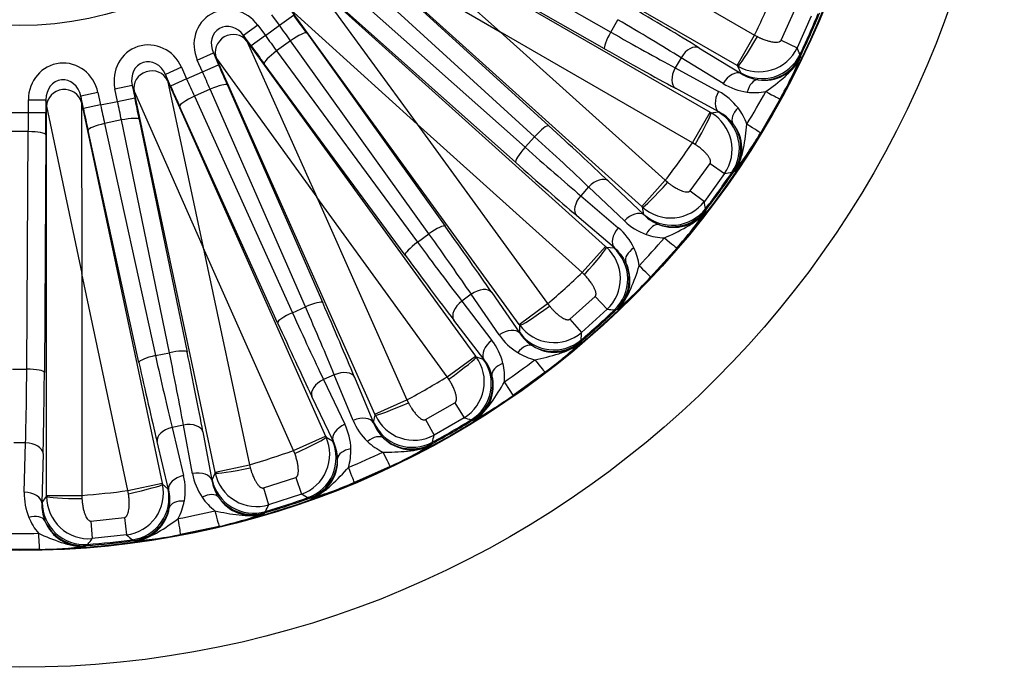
# Model space of a CAD drawing. Header units: millimetres. Extents: x 0 to 2970, y 0 to 2100.
# Tile 19 of 24: x 2102 to 2382, y 1127 to 1311. Entities that reach past the tile are written whole.
import ezdxf

# ---------------------------------------------------------------- set-up
doc = ezdxf.new("R2010")
doc.units = ezdxf.units.MM
doc.header["$LTSCALE"] = 10
doc.layers.add('CAP560B', color=7, linetype='Continuous')
doc.layers.add('Default', color=7, linetype='Continuous')

# ---------------------------------------------------------------- blocks, each defined once
blk = doc.blocks.new('SE2')
at = {"layer": 'CAP560B', "color": 7, "linetype": 'Continuous'}
for p, q in [((2305.7, 1297.98), (2209.85, 1353.31)), ((2202.19, 1340.04), (2298.04, 1284.7)), ((2202.19, 1340.04), (2238.37, 1307.62)), ((2211.06, 1340.94), (2269.77, 1307.54)), ((2268.06, 1302.76), (2209.34, 1336.16)), ((2256.03, 1338.2), (2310.7, 1306.63)), ((2278.6, 1257.94), (2196.35, 1332)), ((2196.35, 1332), (2238.37, 1307.62)), ((2202.25, 1326.4), (2252.16, 1280.88)), ((2248.15, 1277.77), (2198.24, 1323.29)), ((2186.09, 1320.61), (2268.34, 1246.56)), ((2186.09, 1320.61), (2214.74, 1281.37)), ((2194.96, 1319.64), (2245.44, 1274.77)), ((2243.76, 1224.42), (2178.71, 1313.96)), ((2178.71, 1313.96), (2214.74, 1281.37)), ((2242.77, 1270.45), (2192.28, 1315.33)), ((2318.29, 1305.21), (2322.2, 1314)), ((2175.58, 1309.44), (2173.43, 1312.4)), ((2175.58, 1309.44), (2179.62, 1312.37)), ((2269.77, 1307.54), (2271.79, 1311.04)), ((2326.82, 1312.05), (2322.83, 1303.08)), ((2169.43, 1309.49), (2165.39, 1306.55)), ((2169.43, 1309.49), (2171.58, 1306.53)), ((2171.58, 1306.53), (2175.58, 1309.44)), ((2238.37, 1307.62), (2285.28, 1265.37)), ((2293.04, 1276.05), (2238.37, 1307.62)), ((2165.39, 1306.55), (2166.31, 1304.95)), ((2167.54, 1303.59), (2165.39, 1306.55)), ((2166.31, 1304.95), (2231.36, 1215.41)), ((2166.31, 1304.95), (2186.17, 1260.62)), ((2171.58, 1306.53), (2167.54, 1303.59)), ((2178.74, 1305.05), (2174.78, 1302.16)), ((2218.1, 1250.15), (2178.74, 1305.05)), ((2183.32, 1307.26), (2222.67, 1252.36)), ((2305.7, 1297.98), (2310.7, 1306.63)), ((2310.7, 1306.63), (2311.5, 1306.22)), ((2318.29, 1305.21), (2322.83, 1303.08)), ((2174.78, 1302.16), (2214.83, 1247.77)), ((2294.88, 1303.07), (2306.85, 1295.74)), ((2152.21, 1299.55), (2156.78, 1301.58)), ((2153.7, 1296.21), (2152.21, 1299.55)), ((2156.78, 1301.58), (2158.27, 1298.24)), ((2157.7, 1299.98), (2156.78, 1301.58)), ((2202.72, 1198.88), (2157.7, 1299.98)), ((2157.7, 1299.98), (2186.17, 1260.62)), ((2289.79, 1300.24), (2288.12, 1297.35)), ((2301.75, 1292.91), (2289.79, 1300.24)), ((2323.61, 1301.12), (2323.74, 1300.68)), ((2323.74, 1300.68), (2323.79, 1300.34)), ((2147.7, 1297.54), (2143.13, 1295.5)), ((2147.7, 1297.54), (2149.18, 1294.2)), ((2153.7, 1296.21), (2158.27, 1298.24)), ((2211.32, 1244.11), (2171.26, 1298.5)), ((2288.12, 1297.35), (2300.45, 1290.66)), ((2305.96, 1297.83), (2305.7, 1297.98)), ((2306.79, 1295.89), (2305.96, 1297.83)), ((2143.13, 1295.5), (2143.7, 1293.75)), ((2144.62, 1292.16), (2143.13, 1295.5)), ((2143.7, 1293.75), (2188.72, 1192.64)), ((2143.7, 1293.75), (2153.91, 1246.25)), ((2149.18, 1294.2), (2144.62, 1292.16)), ((2149.18, 1294.2), (2153.7, 1296.21)), ((2306.85, 1295.74), (2306.79, 1295.89)), ((2128.79, 1291.39), (2133.68, 1292.43)), ((2129.55, 1287.82), (2128.79, 1291.39)), ((2133.68, 1292.43), (2134.44, 1288.86)), ((2134.25, 1290.68), (2133.68, 1292.43)), ((2155.88, 1291.26), (2151.4, 1289.26)), ((2182.96, 1229.37), (2155.88, 1291.26)), ((2160.82, 1292.47), (2187.89, 1230.58)), ((2300.55, 1284.83), (2288.22, 1291.53)), ((2104.18, 1284.63), (2104.18, 1288.29)), ((2104.18, 1288.29), (2109.18, 1288.29)), ((2109.18, 1288.29), (2109.18, 1284.63)), ((2109.37, 1286.45), (2109.18, 1288.29)), ((2123.95, 1290.37), (2119.06, 1289.33)), ((2119.06, 1289.33), (2119.26, 1287.49)), ((2119.82, 1285.75), (2119.06, 1289.33)), ((2123.95, 1290.37), (2124.71, 1286.79)), ((2129.55, 1287.82), (2134.44, 1288.86)), ((2157.26, 1182.42), (2134.25, 1290.68)), ((2134.25, 1290.68), (2153.91, 1246.25)), ((2151.4, 1289.26), (2179.27, 1227.73)), ((2317.97, 1288.53), (2312.36, 1278.8)), ((2109.37, 1175.78), (2109.37, 1286.45)), ((2109.37, 1286.45), (2119.37, 1238.91)), ((2119.26, 1287.49), (2142.27, 1179.23)), ((2119.26, 1287.49), (2119.37, 1238.91)), ((2124.71, 1286.79), (2119.82, 1285.75)), ((2124.71, 1286.79), (2129.55, 1287.82)), ((2175.07, 1224.87), (2147.2, 1286.41)), ((2099.24, 1284.63), (2104.18, 1284.63)), ((2104.18, 1284.63), (2109.18, 1284.63)), ((2130.66, 1282.52), (2125.86, 1281.5)), ((2144.28, 1216.36), (2130.66, 1282.52)), ((2135.73, 1282.68), (2149.35, 1216.52)), ((2293.04, 1276.05), (2298.04, 1284.7)), ((2298.04, 1284.7), (2298.3, 1284.55)), ((2298.3, 1284.55), (2300.39, 1284.8)), ((2300.39, 1284.8), (2300.55, 1284.83)), ((2125.86, 1281.5), (2140.32, 1215.52)), ((2214.74, 1281.37), (2251.85, 1230.3)), ((2261.66, 1239.13), (2214.74, 1281.37)), ((2104.16, 1279.22), (2099.26, 1279.22)), ((2103.73, 1211.67), (2104.16, 1279.22)), ((2109.16, 1278.32), (2108.73, 1210.77)), ((2135.62, 1213.6), (2121.16, 1279.58)), ((2245.44, 1274.77), (2248.15, 1277.77)), ((2293.8, 1275.56), (2293.04, 1276.05)), ((2292.41, 1262.41), (2298.06, 1270.19)), ((2298.06, 1270.19), (2302.18, 1267.32)), ((2302.18, 1267.32), (2296.41, 1259.38)), ((2304.71, 1267.73), (2304.27, 1267.63)), ((2305.03, 1267.86), (2304.71, 1267.73)), ((2263.5, 1263.47), (2261.27, 1260.99)), ((2273.68, 1253.81), (2263.5, 1263.47)), ((2269.07, 1265.18), (2279.26, 1255.51)), ((2278.6, 1257.94), (2285.28, 1265.37)), ((2285.28, 1265.37), (2285.98, 1264.8)), ((2186.17, 1260.62), (2211.85, 1202.94)), ((2223.28, 1209.54), (2186.17, 1260.62)), ((2261.27, 1260.99), (2271.94, 1251.88)), ((2292.41, 1262.41), (2296.41, 1259.38)), ((2278.82, 1257.74), (2278.6, 1257.94)), ((2279.23, 1255.68), (2278.82, 1257.74)), ((2296.77, 1257.3), (2296.8, 1256.84)), ((2270.83, 1246.15), (2260.16, 1255.27)), ((2279.26, 1255.51), (2279.23, 1255.68)), ((2296.8, 1256.84), (2296.78, 1256.5)), ((2214.83, 1247.77), (2218.1, 1250.15)), ((2153.91, 1246.25), (2167.03, 1184.5)), ((2179.59, 1188.58), (2153.91, 1246.25)), ((2261.66, 1239.13), (2268.34, 1246.56)), ((2268.34, 1246.56), (2268.57, 1246.35)), ((2268.57, 1246.35), (2270.66, 1246.16)), ((2270.66, 1246.16), (2270.83, 1246.15)), ((2288.64, 1246.15), (2281.12, 1237.81)), ((2119.37, 1238.91), (2119.37, 1175.78)), ((2132.49, 1177.16), (2119.37, 1238.91)), ((2262.29, 1238.49), (2261.66, 1239.13)), ((2230.14, 1232.97), (2227.45, 1231.01)), ((2238.09, 1221.4), (2230.14, 1232.97)), ((2235.95, 1233.48), (2243.9, 1221.91)), ((2258.2, 1225.91), (2265.35, 1232.35)), ((2265.35, 1232.35), (2268.78, 1228.69)), ((2179.27, 1227.73), (2182.96, 1229.37)), ((2227.45, 1231.01), (2235.99, 1219.87)), ((2243.76, 1224.42), (2251.85, 1230.3)), ((2251.85, 1230.3), (2252.41, 1229.6)), ((2268.78, 1228.69), (2261.48, 1222.12)), ((2271.34, 1228.57), (2270.89, 1228.55)), ((2271.68, 1228.62), (2271.34, 1228.57)), ((2233.71, 1214.51), (2225.17, 1225.64)), ((2243.94, 1224.18), (2243.76, 1224.42)), ((2243.91, 1222.08), (2243.94, 1224.18)), ((2258.2, 1225.91), (2261.48, 1222.12)), ((2243.9, 1221.91), (2243.91, 1222.08)), ((2261.34, 1219.56), (2261.25, 1219.23)), ((2261.4, 1220.01), (2261.34, 1219.56)), ((2140.32, 1215.52), (2144.28, 1216.36)), ((2223.28, 1209.54), (2231.36, 1215.41)), ((2231.36, 1215.41), (2231.54, 1215.17)), ((2231.54, 1215.17), (2233.55, 1214.55)), ((2233.55, 1214.55), (2233.71, 1214.51)), ((2099.69, 1211.67), (2103.73, 1211.67)), ((2191.17, 1210.06), (2188.13, 1208.71)), ((2196.55, 1197.1), (2191.17, 1210.06)), ((2251.13, 1210.8), (2242.05, 1204.2)), ((2188.13, 1208.71), (2194.17, 1196.04)), ((2196.96, 1209.36), (2202.33, 1196.39)), ((2223.77, 1208.79), (2223.28, 1209.54)), ((2190.82, 1191.27), (2184.78, 1203.93)), ((2202.72, 1198.88), (2211.85, 1202.94)), ((2211.85, 1202.94), (2212.25, 1202.14)), ((2217.15, 1197.33), (2225.48, 1202.14)), ((2225.48, 1202.14), (2228.08, 1197.85)), ((2202.37, 1196.55), (2202.84, 1198.6)), ((2202.84, 1198.6), (2202.72, 1198.88)), ((2148.29, 1195.76), (2145.03, 1195.07)), ((2150.85, 1181.96), (2148.29, 1195.76)), ((2202.33, 1196.39), (2202.37, 1196.55)), ((2217.15, 1197.33), (2219.57, 1192.94)), ((2228.08, 1197.85), (2219.57, 1192.94)), ((2230.56, 1197.19), (2230.11, 1197.28)), ((2230.9, 1197.18), (2230.56, 1197.19)), ((2145.03, 1195.07), (2148.31, 1181.42)), ((2153.81, 1193.87), (2156.36, 1180.07)), ((2103.38, 1190.69), (2100.04, 1190.69)), ((2103.01, 1176.66), (2103.38, 1190.69)), ((2144.04, 1177.45), (2140.77, 1191.1)), ((2179.59, 1188.58), (2188.72, 1192.64)), ((2188.72, 1192.64), (2188.84, 1192.37)), ((2188.84, 1192.37), (2190.68, 1191.34)), ((2190.68, 1191.34), (2190.82, 1191.27)), ((2218.9, 1190.47), (2218.74, 1190.16)), ((2219.05, 1190.89), (2218.9, 1190.47)), ((2108.37, 1187.69), (2108.01, 1173.66)), ((2179.91, 1187.74), (2179.59, 1188.58)), ((2157.26, 1182.42), (2167.03, 1184.5)), ((2167.03, 1184.5), (2167.27, 1183.63)), ((2156.44, 1180.22), (2157.32, 1182.13)), ((2157.32, 1182.13), (2157.26, 1182.42)), ((2207.09, 1184.02), (2196.83, 1179.45)), ((2132.49, 1177.16), (2142.27, 1179.23)), ((2142.27, 1179.23), (2142.33, 1178.94)), ((2142.33, 1178.94), (2143.91, 1177.56)), ((2156.36, 1180.07), (2156.44, 1180.22)), ((2171.06, 1177.91), (2180.21, 1180.88)), ((2180.21, 1180.88), (2181.85, 1176.15)), ((2132.63, 1176.27), (2132.49, 1177.16)), ((2143.91, 1177.56), (2144.04, 1177.45)), ((2171.06, 1177.91), (2172.51, 1173.11)), ((2181.85, 1176.15), (2172.51, 1173.11)), ((2108.01, 1173.66), (2108.11, 1173.79)), ((2108.11, 1173.79), (2109.37, 1175.48)), ((2109.37, 1175.48), (2109.37, 1175.78)), ((2109.37, 1175.78), (2119.37, 1175.78)), ((2119.37, 1175.78), (2119.41, 1174.88)), ((2184.14, 1174.99), (2183.72, 1175.16)), ((2184.47, 1174.9), (2184.14, 1174.99)), ((2171.34, 1170.83), (2171.12, 1170.56)), ((2171.58, 1171.22), (2171.34, 1170.83)), ((2121.93, 1168.5), (2131.5, 1169.5)), ((2121.93, 1168.5), (2122.35, 1163.5)), ((2131.5, 1169.5), (2132.12, 1164.53)), ((2158.45, 1166.98), (2147.47, 1164.64)), ((2132.12, 1164.53), (2122.35, 1163.5)), ((2134.12, 1162.92), (2133.75, 1163.18)), ((2134.43, 1162.77), (2134.12, 1162.92)), ((2107.32, 1160.42), (2096.1, 1160.42)), ((2120.73, 1161.51), (2120.46, 1161.3)), ((2121.05, 1161.84), (2120.73, 1161.51))]:
    blk.add_line(p, q, dxfattribs=at)
for radius in [280, 246.8, 246.63, 97.5]:
    blk.add_circle((2101.71, 1406.9), radius, dxfattribs=at)
for centre, radius, start, end in [((2101.71, 1406.9), 231.8, 334.3686, 337.6314), ((2101.71, 1406.9), 245.82, 334.512, 337.488), ((2101.71, 1406.9), 246.13, 334.4333, 337.5667), ((2311.97, 1308.23), 12.01, 239.9905, 334.6229), ((1414.01, 939.15), 978.98, 21.7, 21.82357), ((2313.45, 1305.24), 11.44, 261.1742, 334.6485), ((2205.45, 1351.23), 128.81, 330.8723, 336.7328), ((2313.55, 1306.32), 12.52, 237.684, 261.4928), ((2310.94, 1307.82), 17.52, 238.366, 262.2668), ((2292.13, 1275.24), 17.52, 37.7332, 61.634), ((2111.68, 1401.15), 230.43, 328.6693, 331.3307), ((2310.82, 1307.12), 16.81, 262.3583, 280.4398), ((2292.68, 1275.7), 16.81, 19.5601, 37.6418), ((2292.3, 1274.15), 12.01, 325.3735, 60.0132), ((2294.74, 1273.74), 12.52, 38.5072, 62.316), ((2295.62, 1274.36), 11.45, 325.3675, 38.8099), ((2201.8, 1344.9), 128.81, 323.2672, 329.1277), ((2101.71, 1406.9), 231.8, 322.3686, 325.6314), ((2101.71, 1406.9), 245.82, 322.512, 325.488), ((2101.71, 1406.9), 246.13, 322.4333, 325.5667), ((2163.09, 2235.37), 977.99, 278.17637, 278.30006), ((2286.86, 1266.67), 12.01, 227.9905, 322.6229), ((1331.78, 1092.35), 978.98, 9.7, 9.82357), ((2288, 1264.47), 12.52, 225.684, 249.4928), ((2287.68, 1263.45), 11.45, 249.1976, 322.6251), ((2191.61, 1330.87), 128.81, 318.8723, 324.7328), ((2260.6, 1238.53), 17.52, 25.7332, 49.634), ((2285.77, 1266.49), 17.52, 226.366, 250.2668), ((2110.27, 1399.2), 230.43, 316.6693, 319.3307), ((2285.5, 1265.82), 16.8, 250.3516, 268.4465), ((2260.53, 1237.42), 12.01, 313.3735, 48.0132), ((2262.83, 1236.52), 12.52, 26.5072, 50.316), ((2261.22, 1238.86), 16.81, 7.5602, 25.6417), ((2263.82, 1236.94), 11.44, 313.3615, 26.8159), ((2101.71, 1406.9), 231.8, 310.3686, 313.6314), ((2186.72, 1325.45), 128.81, 311.2672, 317.1277), ((2101.71, 1406.9), 246.13, 310.4333, 313.5667), ((2101.71, 1406.9), 245.82, 310.512, 313.488), ((2334, 2204.5), 977.99, 266.17637, 266.30006), ((2253.66, 1231.24), 12.01, 215.9905, 310.6229), ((2252.55, 1231.29), 17.52, 214.366, 238.2668), ((2254.32, 1228.85), 12.52, 213.684, 237.4928), ((1283.21, 1259.3), 978.98, 357.7, 357.82357), ((2222.12, 1209.17), 17.52, 13.7332, 37.634), ((2253.79, 1227.91), 11.44, 237.1759, 310.6467), ((2173.84, 1313.84), 128.81, 306.8723, 312.7328), ((2252.16, 1230.7), 16.81, 238.3583, 256.4398), ((2221.82, 1208.11), 12.01, 301.3735, 36.0132), ((2223.89, 1206.74), 12.52, 14.5072, 38.316), ((2222.8, 1209.37), 16.81, 355.5601, 13.6418), ((2108.48, 1397.59), 230.43, 304.6693, 307.3307), ((2224.94, 1206.95), 11.45, 301.3711, 14.8063), ((2101.71, 1406.9), 231.8, 298.3686, 301.6314), ((2167.93, 1309.55), 128.81, 299.2672, 305.1277), ((2213.82, 1203.49), 12.01, 203.9905, 298.6229), ((2178.38, 1188.46), 17.52, 1.7332, 25.634), ((2212.74, 1203.76), 17.52, 202.366, 226.2668), ((2213.97, 1201.01), 12.52, 201.684, 225.4928), ((2101.71, 1406.9), 246.13, 298.4333, 301.5667), ((2101.71, 1406.9), 245.82, 298.512, 301.488), ((2494.75, 2138.78), 977.99, 254.17637, 254.30006), ((1270.41, 1432.7), 978.98, 345.7, 345.82357), ((2177.87, 1187.48), 12.01, 289.3735, 24.0132), ((2179.6, 1185.71), 12.52, 2.5072, 26.316), ((2212.24, 1203.28), 16.82, 226.3645, 244.4336), ((2213.25, 1200.2), 11.44, 225.176, 298.6466), ((2152.91, 1300.88), 128.81, 294.8723, 300.7328), ((2101.71, 1406.9), 231.8, 286.3686, 289.6314), ((2179.08, 1188.51), 16.81, 343.5601, 1.6419), ((2106.39, 1396.38), 230.43, 292.6693, 295.3307), ((2180.68, 1185.7), 11.45, 289.3702, 2.8072), ((2168.08, 1185.12), 17.52, 190.366, 214.2668), ((2169.07, 1184.62), 12.01, 191.9905, 286.6229), ((2130.58, 1176.44), 12.01, 277.3735, 12.0132), ((2131.29, 1177.29), 17.52, 349.7332, 13.634), ((2168.71, 1182.17), 12.52, 189.684, 213.4928), ((2146.24, 1297.91), 128.81, 287.2672, 293.1277), ((2120.52, 1176.16), 17.52, 178.366, 202.2668), ((2101.71, 1406.9), 231.8, 274.3686, 277.6314), ((2131.91, 1174.35), 12.52, 350.5072, 14.316), ((2638.33, 2041.07), 977.99, 242.17637, 242.30006), ((2120.52, 1173.16), 12.52, 177.684, 201.4928), ((2121.39, 1175.47), 12.01, 179.9905, 274.6229), ((2131.98, 1177.2), 16.82, 331.5664, 349.6355), ((2167.48, 1184.74), 16.81, 214.3582, 232.4399), ((2167.84, 1181.52), 11.44, 213.1662, 286.6565), ((2101.71, 1406.9), 246.13, 286.4333, 289.5667), ((2101.71, 1406.9), 245.82, 286.512, 289.488), ((2132.96, 1174.12), 11.45, 277.3702, 350.8071), ((2104.1, 1395.64), 230.43, 280.6693, 283.3307), ((2129.75, 1292.55), 128.81, 282.8723, 288.7328), ((1293.94, 1604.97), 978.98, 333.7, 333.82357), ((2119.85, 1175.92), 16.81, 202.3582, 220.4399), ((2119.53, 1172.7), 11.44, 201.153, 274.6696), ((2101.71, 1395.39), 230.43, 268.6693, 271.3307), ((2101.71, 1406.9), 246.13, 274.4333, 277.5667), ((1352.77, 1768.59), 978.98, 321.7, 321.82357), ((2101.71, 1406.9), 245.82, 274.512, 277.488), ((2758.45, 1915.64), 977.99, 230.17637, 230.30006), ((2122.6, 1291.03), 128.81, 275.2672, 281.1277), ((2105.36, 1289.22), 128.81, 270.8723, 276.7328)]:
    blk.add_arc(centre, radius, start, end, dxfattribs=at)
for centre, major_axis, ratio, start_param, end_param in [((2161.4, 1303.51), (5.27, -9.13), 0.948471, 1.68116, 4.602025), ((2265.54, 1318.24), (47.63, -27.5), 0.034921, 0.927295, 1.389437), ((2178.63, 1311.66), (20.57, -28.32), 0.034921, 1.389437, 1.570796), ((2263.04, 1313.91), (43.3, -25), 0.038413, 0.927295, 1.389437), ((2161.4, 1303.51), (2.9, -5.02), 0.861931, 1.68116, 4.602025), ((2174.59, 1308.72), (17.63, -24.27), 0.040741, 1.389437, 1.570796), ((2138.6, 1293.36), (3.26, -10.03), 0.948471, 1.68116, 4.602025), ((2162.27, 1302.02), (-4.33, -2.5), 0.948471, 3.251957, 6.172821), ((2172.57, 1307.25), (17.63, -24.27), 0.040741, 4.712389, 4.893748), ((2179.27, 1304.32), (-4.06, -2.91), 0.180363, 3.177081, 4.713544), ((2270.55, 1307.09), (2.47, 4.35), 0.180363, 1.569641, 3.106104), ((2262.91, 1313.68), (43.3, -25), 0.038413, -1.389437, -0.927295), ((2310.96, 1306.48), (-5.02, -8.65), 0.059695, 0.034969, 1.575476), ((2168.52, 1304.31), (20.57, -28.32), 0.034921, 4.712389, 4.893748), ((2175.31, 1301.43), (4.03, 2.96), 0.180363, 1.569641, 3.106104), ((2260.41, 1309.36), (47.63, -27.5), 0.034921, -1.389437, -0.927295), ((2292.39, 1298.74), (-2.61, -4.26), 0.599868, 3.185225, 4.728099), ((2138.6, 1293.36), (1.79, -5.52), 0.861931, 1.68116, 4.602025), ((2312.79, 1306.28), (-11.04, -4.71), 0.998311, 0.644402, 2.292297), ((2312.92, 1305.86), (-11.83, -2.02), 0.998972, 1.299831, 2.525924), ((2114.19, 1288.17), (1.1, -10.49), 0.948471, 1.68116, 4.602025), ((2139.14, 1291.72), (-4.76, -1.55), 0.948471, 3.251957, 6.172821), ((2157.15, 1297.74), (14.24, -31.97), 0.034921, 1.389437, 1.570796), ((2290.72, 1295.85), (2.39, 4.39), 0.599868, 1.555087, 3.09796), ((2304.35, 1291.41), (-2.61, -4.26), 0.599868, 3.185225, 4.728099), ((2114.19, 1288.17), (0.61, -5.77), 0.861931, 1.68116, 4.602025), ((2150.3, 1294.69), (12.2, -27.41), 0.040741, 4.712389, 4.893748), ((2152.58, 1295.71), (12.2, -27.41), 0.040741, 1.389437, 1.570796), ((2311.18, 1288.97), (0.66, 4.96), 0.569813, 0.053171, 1.340081), ((2114.37, 1286.45), (-4.97, -0.52), 0.948471, 3.251957, 6.172821), ((2145.73, 1292.66), (14.24, -31.97), 0.034921, 4.712389, 4.893748), ((2156.25, 1290.43), (-4.58, -2), 0.180363, 3.177081, 4.713544), ((2133.24, 1288.6), (7.28, -34.24), 0.034921, 1.389437, 1.570796), ((2151.77, 1288.44), (4.55, 2.06), 0.180363, 1.569641, 3.106104), ((2303.05, 1289.16), (2.39, 4.39), 0.599868, 1.555087, 3.09796), ((2307.89, 1294.04), (10.09, -5.52), 0.017415, -0.927497, -0.026184), ((2121.02, 1286), (7.28, -34.24), 0.034921, 4.712389, 4.893748), ((2125.91, 1287.04), (6.24, -29.34), 0.040741, 4.712389, 4.893748), ((2128.35, 1287.56), (6.24, -29.34), 0.040741, 1.389437, 1.570796), ((2308.58, 1284.46), (-3.96, -3.05), 0.569813, 4.943105, 6.230014), ((2102.96, 1284.63), (0, -30), 0.040741, 1.389437, 1.570796), ((2107.96, 1284.63), (0, -35), 0.034921, 1.389437, 1.570796), ((2130.84, 1281.64), (-4.9, -1.01), 0.180363, 3.177081, 4.713544), ((2293.3, 1275.9), (-4.98, -8.67), 0.059695, 1.566117, 3.106624), ((2294.39, 1274.42), (1.44, -11.91), 0.998311, 0.849295, 2.49719), ((2126.04, 1280.62), (4.88, 1.07), 0.180363, 1.569641, 3.106104), ((2248.82, 1277.17), (-3.37, -3.69), 0.180363, 3.177081, 4.713544), ((2243.52, 1286.12), (40.87, -36.8), 0.034921, 0.927295, 1.389437), ((2294.82, 1274.51), (4.17, -11.25), 0.998972, 0.615668, 1.841762), ((2302.54, 1284.78), (9.82, -5.98), 0.017415, 0.026184, 0.927497), ((2104.16, 1278.32), (-5, 0.03), 0.180363, 3.177081, 4.713544), ((2240.18, 1282.4), (37.16, -33.46), 0.038413, 0.927295, 1.389437), ((2246.11, 1274.16), (3.32, 3.74), 0.180363, 1.569641, 3.106104), ((2240, 1282.21), (37.16, -33.46), 0.038413, -1.389437, -0.927295), ((2236.66, 1278.49), (40.87, -36.8), 0.034921, -1.389437, -0.927295), ((2265.73, 1261.46), (-3.44, -3.63), 0.599868, 3.185225, 4.728099), ((2285.51, 1265.17), (-6.71, -7.42), 0.059695, 0.034969, 1.575476), ((2263.5, 1258.98), (3.25, 3.8), 0.599868, 1.555087, 3.09796), ((2287.25, 1264.59), (-11.77, -2.32), 0.998311, 0.644402, 2.292297), ((2275.91, 1251.8), (-3.44, -3.63), 0.599868, 3.185225, 4.728099), ((2287.29, 1264.16), (-11.99, 0.49), 0.998972, 1.299831, 2.525924), ((2218.63, 1249.42), (-4.06, -2.91), 0.180363, 3.177081, 4.713544), ((2215.31, 1259.27), (32.33, -44.5), 0.034921, 0.927295, 1.389437), ((2274.17, 1249.87), (3.25, 3.8), 0.599868, 1.555087, 3.09796), ((2282.08, 1247.99), (1.68, 4.71), 0.569813, 0.053171, 1.340081), ((2211.27, 1256.33), (29.39, -40.45), 0.038413, 0.927295, 1.389437), ((2279.92, 1253.64), (8.72, -7.49), 0.017415, -0.927497, -0.026184), ((2215.36, 1247.04), (4.03, 2.96), 0.180363, 1.569641, 3.106104), ((2211.06, 1256.18), (29.39, -40.45), 0.038413, -1.389437, -0.927295), ((2261.88, 1238.93), (-6.68, -7.45), 0.059695, 1.566117, 3.106624), ((2262.64, 1237.25), (-1.07, -11.95), 0.998311, 0.849295, 2.49719), ((2278.61, 1244.13), (-4.51, -2.16), 0.569813, 4.943105, 6.230014), ((2207.01, 1253.24), (32.33, -44.5), 0.034921, -1.389437, -0.927295), ((2263.07, 1237.26), (1.74, -11.87), 0.998972, 0.615668, 1.841762), ((2272.76, 1245.69), (8.37, -7.89), 0.017415, 0.026184, 0.927497), ((2231.91, 1230.54), (-4.12, -2.83), 0.599868, 3.185225, 4.728099), ((2183.33, 1228.55), (-4.58, -2), 0.180363, 3.177081, 4.713544), ((2177.57, 1236.85), (20.34, -45.68), 0.038413, 0.927295, 1.389437), ((2182.13, 1238.88), (22.37, -50.25), 0.034921, 0.927295, 1.389437), ((2229.21, 1228.58), (3.97, 3.04), 0.599868, 1.555087, 3.09796), ((2252.02, 1230.05), (-8.1, -5.86), 0.059695, 0.034969, 1.575476), ((2179.64, 1226.91), (4.55, 2.06), 0.180363, 1.569641, 3.106104), ((2177.33, 1236.74), (20.34, -45.68), 0.038413, -1.389437, -0.927295), ((2172.76, 1234.71), (22.37, -50.25), 0.034921, -1.389437, -0.927295), ((2239.86, 1218.97), (-4.12, -2.83), 0.599868, 3.185225, 4.728099), ((2253.61, 1229.13), (-12, 0.18), 0.998311, 0.644402, 2.292297), ((2237.75, 1217.44), (3.97, 3.04), 0.599868, 1.555087, 3.09796), ((2245.1, 1213.96), (2.62, 4.26), 0.569813, 0.053171, 1.340081), ((2253.56, 1228.69), (-11.63, 2.97), 0.998972, 1.299831, 2.525924), ((2140.51, 1214.64), (4.88, 1.07), 0.180363, 1.569641, 3.106104), ((2140.3, 1224.73), (10.4, -48.91), 0.038413, -1.389437, -0.927295), ((2144.46, 1215.48), (-4.9, -1.01), 0.180363, 3.177081, 4.713544), ((2140.55, 1224.79), (10.4, -48.91), 0.038413, 0.927295, 1.389437), ((2145.44, 1225.83), (11.44, -53.8), 0.034921, 0.927295, 1.389437), ((2135.41, 1223.7), (11.44, -53.8), 0.034921, -1.389437, -0.927295), ((2223.45, 1209.3), (-8.08, -5.89), 0.059695, 1.566117, 3.106624), ((2223.85, 1207.5), (-3.53, -11.47), 0.998311, 0.849295, 2.49719), ((2240.9, 1210.91), (-4.86, -1.18), 0.569813, 4.943105, 6.230014), ((2244.16, 1219.94), (6.97, -9.14), 0.017415, -0.927497, -0.026184), ((2101.84, 1220.69), (0, -50), 0.038413, 0.927295, 1.389437), ((2103.73, 1210.77), (-5, 0.03), 0.180363, 3.177081, 4.713544), ((2106.84, 1220.69), (0, -55), 0.034921, 0.927295, 1.389437), ((2192.39, 1207.32), (-4.62, -1.91), 0.599868, 3.185225, 4.728099), ((2224.28, 1207.42), (-0.77, -11.98), 0.998972, 0.615668, 1.841762), ((2189.35, 1205.97), (4.51, 2.15), 0.599868, 1.555087, 3.09796), ((2235.5, 1213.65), (6.54, -9.46), 0.017415, 0.026184, 0.927497), ((2211.97, 1202.67), (-9.14, -4.05), 0.059695, 0.034969, 1.575476), ((2148.92, 1192.83), (-4.92, -0.91), 0.599868, 3.185225, 4.728099), ((2195.39, 1193.3), (4.51, 2.15), 0.599868, 1.555087, 3.09796), ((2197.77, 1194.36), (-4.62, -1.91), 0.599868, 3.185225, 4.728099), ((2213.33, 1201.43), (-11.7, 2.67), 0.998311, 0.644402, 2.292297), ((2145.65, 1192.14), (4.86, 1.17), 0.599868, 1.555087, 3.09796), ((2201.85, 1188.36), (3.45, 3.62), 0.569813, 0.053171, 1.340081), ((2103.38, 1187.69), (-5, 0.13), 0.599868, 3.185225, 4.728099), ((2179.71, 1188.3), (-9.13, -4.09), 0.059695, 1.566117, 3.106624), ((2179.72, 1186.46), (-5.84, -10.48), 0.998311, 0.849295, 2.49719), ((2213.19, 1201.01), (-10.76, 5.32), 0.998972, 1.299831, 2.525924), ((2197.11, 1186.25), (-5, -0.14), 0.569813, 4.943105, 6.230014), ((2202.18, 1194.41), (4.92, -10.39), 0.017415, -0.927497, -0.026184), ((2180.12, 1186.29), (-3.24, -11.55), 0.998972, 0.615668, 1.841762), ((2151.48, 1179.03), (-4.92, -0.91), 0.599868, 3.185225, 4.728099), ((2167.1, 1184.21), (-9.79, -2.06), 0.059695, 0.034969, 1.575476), ((2192.4, 1190.06), (4.43, -10.61), 0.017415, 0.026184, 0.927497), ((2132.56, 1176.86), (-9.78, -2.1), 0.059695, 1.566117, 3.106624), ((2148.93, 1178.49), (4.86, 1.17), 0.599868, 1.555087, 3.09796), ((2168.17, 1182.71), (-10.89, 5.05), 0.998311, 0.644402, 2.292297), ((2103.01, 1173.66), (-5, 0.13), 0.599868, 3.185225, 4.728099), ((2132.18, 1175.06), (-7.89, -9.04), 0.998311, 0.849295, 2.49719), ((2154.23, 1172.32), (4.13, 2.83), 0.569813, 0.053171, 1.340081), ((2120.1, 1173.79), (-9.6, 7.2), 0.998311, 0.644402, 2.292297), ((2119.37, 1175.48), (-10, 0.02), 0.059695, 0.034969, 1.575476), ((2149.14, 1171.24), (-4.92, 0.9), 0.569813, 4.943105, 6.230014), ((2167.95, 1182.34), (-9.41, 7.44), 0.998972, 1.299831, 2.525924), ((2132.54, 1174.81), (-5.57, -10.63), 0.998972, 0.615668, 1.841762), ((2155.8, 1178.16), (2.65, -11.19), 0.017415, -0.927497, -0.026184), ((2104.31, 1166.53), (4.62, 1.91), 0.569813, 0.053171, 1.340081), ((2119.81, 1173.47), (-7.66, 9.24), 0.998972, 1.299831, 2.525924), ((2145.33, 1175.94), (2.13, -11.3), 0.017415, 0.026184, 0.927497), ((2107.06, 1171.92), (0.27, -11.5), 0.017415, -0.927497, -0.026184)]:
    blk.add_ellipse(centre, major_axis=major_axis, ratio=ratio, start_param=start_param, end_param=end_param, dxfattribs=at)
for points, knots in [([(2311.5, 1306.22), (2311.6, 1306.17), (2311.8, 1306.07), (2312.11, 1305.92), (2312.42, 1305.78), (2312.73, 1305.65), (2313.13, 1305.48), (2313.64, 1305.29), (2314.37, 1305.05), (2315.21, 1304.82), (2316.11, 1304.66), (2316.88, 1304.61), (2317.43, 1304.67), (2317.79, 1304.78), (2317.99, 1304.88), (2318.13, 1304.99), (2318.22, 1305.09), (2318.26, 1305.17), (2318.29, 1305.21)], [0, 0, 0, 0, 0.045021, 0.090062, 0.13514, 0.180269, 0.225465, 0.312341, 0.397567, 0.54159, 0.67203, 0.782863, 0.872262, 0.910771, 0.943818, 0.96381, 0.982283, 1, 1, 1, 1]), ([(2313.87, 1290.59), (2315.71, 1291.88), (2317.59, 1293.34), (2320.23, 1295.7), (2321.08, 1296.51), (2322.62, 1298.3), (2323.29, 1299.29), (2323.79, 1300.34)], [0, 0, 0, 0, 0.5, 0.5, 0.75, 0.75, 1, 1, 1, 1]), ([(2305.03, 1267.86), (2305.7, 1268.82), (2306.22, 1269.9), (2307, 1272.12), (2307.28, 1273.26), (2308, 1276.73), (2308.32, 1279.08), (2308.51, 1281.33)], [0, 0, 0, 0, 0.25, 0.25, 0.5, 0.5, 1, 1, 1, 1]), ([(2298.06, 1270.19), (2298.08, 1270.21), (2298.11, 1270.26), (2298.14, 1270.33), (2298.17, 1270.41), (2298.19, 1270.49), (2298.2, 1270.57), (2298.2, 1270.67), (2298.19, 1270.76), (2298.18, 1270.86), (2298.16, 1270.97), (2298.12, 1271.13), (2298.03, 1271.37), (2297.89, 1271.66), (2297.7, 1271.98), (2297.38, 1272.44), (2296.87, 1273.05), (2296.25, 1273.66), (2295.68, 1274.17), (2295.2, 1274.56), (2294.73, 1274.92), (2294.27, 1275.25), (2293.96, 1275.46), (2293.8, 1275.56)], [0, 0, 0, 0, 0.010459, 0.02103, 0.031882, 0.043173, 0.055043, 0.067613, 0.080985, 0.095243, 0.110458, 0.126686, 0.169033, 0.21648, 0.269372, 0.32796, 0.458171, 0.601955, 0.686878, 0.773457, 0.849101, 0.924591, 1, 1, 1, 1]), ([(2285.98, 1264.8), (2286.07, 1264.73), (2286.25, 1264.59), (2286.52, 1264.39), (2286.79, 1264.18), (2287.06, 1263.99), (2287.43, 1263.74), (2287.88, 1263.45), (2288.55, 1263.06), (2289.32, 1262.66), (2290.17, 1262.32), (2290.91, 1262.11), (2291.46, 1262.05), (2291.84, 1262.09), (2292.05, 1262.14), (2292.21, 1262.22), (2292.32, 1262.3), (2292.38, 1262.37), (2292.41, 1262.41)], [0, 0, 0, 0, 0.045021, 0.090062, 0.13514, 0.180269, 0.225465, 0.312341, 0.397567, 0.54159, 0.67203, 0.782863, 0.872262, 0.910771, 0.943818, 0.96381, 0.982283, 1, 1, 1, 1]), ([(2285.05, 1249.03), (2287.12, 1249.9), (2289.26, 1250.94), (2292.33, 1252.69), (2293.34, 1253.31), (2295.21, 1254.75), (2296.07, 1255.57), (2296.78, 1256.5)], [0, 0, 0, 0, 0.5, 0.5, 0.75, 0.75, 1, 1, 1, 1]), ([(2271.68, 1228.62), (2272.53, 1229.43), (2273.26, 1230.37), (2274.49, 1232.38), (2275, 1233.44), (2276.42, 1236.68), (2277.23, 1238.92), (2277.89, 1241.07)], [0, 0, 0, 0, 0.25, 0.25, 0.5, 0.5, 1, 1, 1, 1]), ([(2265.35, 1232.35), (2265.37, 1232.37), (2265.41, 1232.41), (2265.45, 1232.47), (2265.5, 1232.54), (2265.53, 1232.62), (2265.56, 1232.7), (2265.58, 1232.79), (2265.6, 1232.88), (2265.6, 1232.99), (2265.61, 1233.09), (2265.6, 1233.27), (2265.56, 1233.51), (2265.48, 1233.83), (2265.36, 1234.18), (2265.14, 1234.7), (2264.78, 1235.4), (2264.3, 1236.12), (2263.84, 1236.74), (2263.46, 1237.22), (2263.07, 1237.67), (2262.69, 1238.09), (2262.43, 1238.36), (2262.29, 1238.49)], [0, 0, 0, 0, 0.010459, 0.02103, 0.031882, 0.043173, 0.055043, 0.067613, 0.080985, 0.095243, 0.110458, 0.126686, 0.169033, 0.21648, 0.269372, 0.32796, 0.458171, 0.601955, 0.686878, 0.773457, 0.849101, 0.924591, 1, 1, 1, 1]), ([(2252.41, 1229.6), (2252.48, 1229.51), (2252.63, 1229.33), (2252.85, 1229.08), (2253.07, 1228.82), (2253.3, 1228.57), (2253.6, 1228.26), (2253.98, 1227.88), (2254.56, 1227.36), (2255.23, 1226.81), (2255.99, 1226.3), (2256.67, 1225.94), (2257.2, 1225.77), (2257.57, 1225.72), (2257.79, 1225.73), (2257.96, 1225.78), (2258.09, 1225.83), (2258.16, 1225.89), (2258.2, 1225.91)], [0, 0, 0, 0, 0.045021, 0.090062, 0.13514, 0.180269, 0.225465, 0.312341, 0.397567, 0.54159, 0.67203, 0.782863, 0.872262, 0.910771, 0.943818, 0.96381, 0.982283, 1, 1, 1, 1]), ([(2248.22, 1214.36), (2250.43, 1214.78), (2252.73, 1215.35), (2256.11, 1216.43), (2257.22, 1216.83), (2259.34, 1217.84), (2260.36, 1218.47), (2261.25, 1219.23)], [0, 0, 0, 0, 0.5, 0.5, 0.75, 0.75, 1, 1, 1, 1]), ([(2225.48, 1202.14), (2225.5, 1202.16), (2225.55, 1202.19), (2225.61, 1202.24), (2225.66, 1202.3), (2225.71, 1202.37), (2225.76, 1202.44), (2225.8, 1202.52), (2225.83, 1202.61), (2225.86, 1202.71), (2225.89, 1202.82), (2225.91, 1202.99), (2225.93, 1203.23), (2225.92, 1203.56), (2225.88, 1203.93), (2225.77, 1204.48), (2225.55, 1205.24), (2225.24, 1206.05), (2224.92, 1206.75), (2224.65, 1207.3), (2224.36, 1207.82), (2224.08, 1208.31), (2223.87, 1208.63), (2223.77, 1208.79)], [0, 0, 0, 0, 0.010459, 0.02103, 0.031882, 0.043173, 0.055043, 0.067613, 0.080985, 0.095243, 0.110458, 0.126686, 0.169033, 0.21648, 0.269372, 0.32796, 0.458171, 0.601955, 0.686878, 0.773457, 0.849101, 0.924591, 1, 1, 1, 1]), ([(2230.9, 1197.18), (2231.9, 1197.79), (2232.81, 1198.56), (2234.43, 1200.27), (2235.15, 1201.2), (2237.22, 1204.08), (2238.47, 1206.09), (2239.56, 1208.07)], [0, 0, 0, 0, 0.25, 0.25, 0.5, 0.5, 1, 1, 1, 1]), ([(2212.25, 1202.14), (2212.31, 1202.04), (2212.41, 1201.84), (2212.57, 1201.54), (2212.74, 1201.25), (2212.91, 1200.95), (2213.14, 1200.58), (2213.44, 1200.13), (2213.89, 1199.5), (2214.43, 1198.82), (2215.07, 1198.17), (2215.66, 1197.68), (2216.14, 1197.4), (2216.5, 1197.27), (2216.71, 1197.24), (2216.89, 1197.25), (2217.03, 1197.27), (2217.11, 1197.31), (2217.15, 1197.33)], [0, 0, 0, 0, 0.045021, 0.090062, 0.13514, 0.180269, 0.225465, 0.312341, 0.397567, 0.54159, 0.67203, 0.782863, 0.872262, 0.910771, 0.943818, 0.96381, 0.982283, 1, 1, 1, 1]), ([(2204.98, 1188.11), (2207.24, 1188.06), (2209.61, 1188.14), (2213.13, 1188.49), (2214.3, 1188.65), (2216.59, 1189.2), (2217.72, 1189.6), (2218.74, 1190.16)], [0, 0, 0, 0, 0.5, 0.5, 0.75, 0.75, 1, 1, 1, 1]), ([(2180.21, 1180.88), (2180.23, 1180.89), (2180.28, 1180.91), (2180.35, 1180.95), (2180.42, 1181), (2180.48, 1181.05), (2180.54, 1181.12), (2180.59, 1181.19), (2180.65, 1181.27), (2180.7, 1181.36), (2180.74, 1181.46), (2180.8, 1181.62), (2180.87, 1181.85), (2180.93, 1182.18), (2180.96, 1182.55), (2180.97, 1183.11), (2180.92, 1183.9), (2180.78, 1184.76), (2180.61, 1185.51), (2180.46, 1186.1), (2180.29, 1186.67), (2180.11, 1187.21), (2179.98, 1187.56), (2179.91, 1187.74)], [0, 0, 0, 0, 0.010459, 0.02103, 0.031882, 0.043173, 0.055043, 0.067613, 0.080985, 0.095243, 0.110458, 0.126686, 0.169033, 0.21648, 0.269372, 0.32796, 0.458171, 0.601955, 0.686878, 0.773457, 0.849101, 0.924591, 1, 1, 1, 1]), ([(2167.27, 1183.63), (2167.29, 1183.52), (2167.35, 1183.3), (2167.45, 1182.98), (2167.55, 1182.66), (2167.66, 1182.34), (2167.81, 1181.92), (2168, 1181.42), (2168.31, 1180.71), (2168.7, 1179.93), (2169.19, 1179.16), (2169.67, 1178.56), (2170.08, 1178.18), (2170.4, 1177.99), (2170.61, 1177.91), (2170.78, 1177.88), (2170.92, 1177.88), (2171.01, 1177.9), (2171.06, 1177.91)], [0, 0, 0, 0, 0.045021, 0.090062, 0.13514, 0.180269, 0.225465, 0.312341, 0.397567, 0.54159, 0.67203, 0.782863, 0.872262, 0.910771, 0.943818, 0.96381, 0.982283, 1, 1, 1, 1]), ([(2184.47, 1174.9), (2185.57, 1175.29), (2186.63, 1175.86), (2188.57, 1177.19), (2189.47, 1177.95), (2192.09, 1180.34), (2193.73, 1182.05), (2195.2, 1183.75)], [0, 0, 0, 0, 0.25, 0.25, 0.5, 0.5, 1, 1, 1, 1]), ([(2131.5, 1169.5), (2131.52, 1169.51), (2131.58, 1169.52), (2131.65, 1169.54), (2131.73, 1169.57), (2131.8, 1169.61), (2131.87, 1169.66), (2131.94, 1169.72), (2132.01, 1169.79), (2132.08, 1169.87), (2132.14, 1169.95), (2132.24, 1170.1), (2132.35, 1170.31), (2132.48, 1170.62), (2132.58, 1170.97), (2132.71, 1171.52), (2132.82, 1172.3), (2132.87, 1173.17), (2132.86, 1173.94), (2132.83, 1174.55), (2132.78, 1175.14), (2132.72, 1175.71), (2132.66, 1176.08), (2132.63, 1176.27)], [0, 0, 0, 0, 0.010459, 0.02103, 0.031882, 0.043173, 0.055043, 0.067613, 0.080985, 0.095243, 0.110458, 0.126686, 0.169033, 0.21648, 0.269372, 0.32796, 0.458171, 0.601955, 0.686878, 0.773457, 0.849101, 0.924591, 1, 1, 1, 1]), ([(2119.41, 1174.88), (2119.42, 1174.77), (2119.43, 1174.54), (2119.46, 1174.2), (2119.49, 1173.87), (2119.53, 1173.53), (2119.59, 1173.09), (2119.67, 1172.56), (2119.83, 1171.81), (2120.05, 1170.96), (2120.36, 1170.11), (2120.71, 1169.42), (2121.03, 1168.97), (2121.31, 1168.71), (2121.49, 1168.59), (2121.66, 1168.52), (2121.79, 1168.49), (2121.89, 1168.5), (2121.93, 1168.5)], [0, 0, 0, 0, 0.045021, 0.090062, 0.13514, 0.180269, 0.225465, 0.312341, 0.397567, 0.54159, 0.67203, 0.782863, 0.872262, 0.910771, 0.943818, 0.96381, 0.982283, 1, 1, 1, 1]), ([(2157.24, 1171.42), (2159.43, 1170.9), (2161.77, 1170.49), (2165.29, 1170.1), (2166.46, 1170.01), (2168.82, 1170.07), (2170, 1170.23), (2171.12, 1170.56)], [0, 0, 0, 0, 0.5, 0.5, 0.75, 0.75, 1, 1, 1, 1]), ([(2134.43, 1162.77), (2135.59, 1162.92), (2136.73, 1163.25), (2138.91, 1164.15), (2139.95, 1164.71), (2143, 1166.5), (2144.97, 1167.83), (2146.77, 1169.19)], [0, 0, 0, 0, 0.25, 0.25, 0.5, 0.5, 1, 1, 1, 1]), ([(2107.06, 1165.02), (2109.1, 1164.06), (2111.3, 1163.17), (2114.66, 1162.05), (2115.79, 1161.73), (2118.11, 1161.29), (2119.3, 1161.2), (2120.46, 1161.3)], [0, 0, 0, 0, 0.5, 0.5, 0.75, 0.75, 1, 1, 1, 1])]:
    blk.add_open_spline(points, degree=3, knots=knots, dxfattribs=at)

msp = doc.modelspace()

# ---------------------------------------------------------------- block references
at = {"layer": 'Default'}
msp.add_blockref('SE2', (0, 0), dxfattribs=at)

doc.saveas('drawing.dxf')
